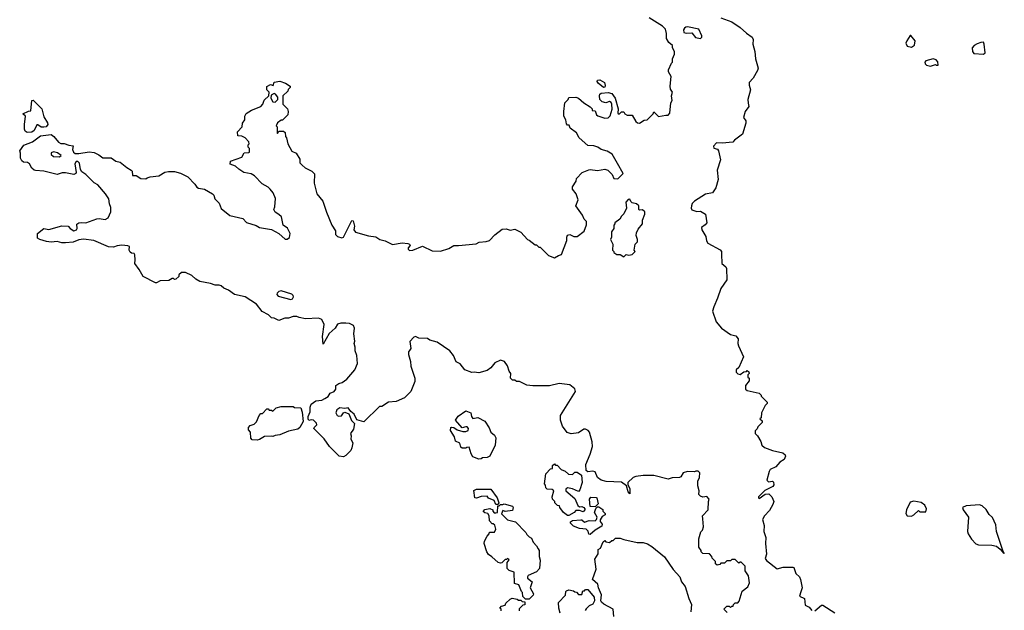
# Model space of a CAD drawing. Extents: x 1862350 to 2057294, y 212041 to 437318.
# Tile 186 of 256: x 1969272 to 1977490, y 335946 to 340881. Entities that reach past the tile are written whole.
import ezdxf

# ---------------------------------------------------------------- set-up
doc = ezdxf.new("R2010")
doc.units = 0

msp = doc.modelspace()

# ---------------------------------------------------------------- linework, layer by layer
at = {"layer": '0CON10XD'}
for points in [[(1969753, 339137), (1969748.3, 339171.7), (1969765, 339182.5), (1969785, 339186.7), (1969825, 339182.5), (1969915, 339216.7), (1969935, 339220), (1969985, 339210.8), (1970010, 339225), (1970032.5, 339275), (1970033, 339313), (1970021.7, 339341.7), (1970016.2, 339385), (1969990, 339425), (1969925, 339502.5), (1969895, 339517.5), (1969825, 339586.7), (1969790, 339610), (1969779.4, 339629.4), (1969771.1, 339681.1), (1969757.1, 339697.1), (1969744.2, 339695.8), (1969732.6, 339677.4), (1969742.5, 339605), (1969740, 339595), (1969725, 339587.5), (1969655, 339602.5), (1969628.3, 339601.7), (1969585, 339587.5), (1969475, 339616.7), (1969405, 339620), (1969393, 339623), (1969375, 339640), (1969355, 339677.5), (1969337, 339687), (1969305, 339690), (1969291.7, 339701.7), (1969280, 339725), (1969280, 339765), (1969272.5, 339785), (1969307.7, 339832.3), (1969378.3, 339861.7), (1969445, 339910), (1969535, 339922.5), (1969557.5, 339905), (1969595, 339857.5), (1969615, 339847.5), (1969645, 339847.5), (1969683, 339833), (1969718.3, 339828.3), (1969712.5, 339795), (1969722.5, 339775), (1969735, 339763.3), (1969765, 339763.3), (1969853, 339777), (1969895, 339770), (1969932.3, 339752.3), (1969965, 339727.5), (1970035, 339727.5), (1970075, 339697.5), (1970110.7, 339690.7), (1970166.7, 339645), (1970202.5, 339625), (1970212.5, 339615), (1970215, 339580), (1970245, 339580), (1970283.6, 339553.6), (1970325, 339550), (1970335, 339560), (1970360.7, 339569.3), (1970435, 339577.5), (1970483, 339607), (1970515, 339612.5), (1970565, 339612.5), (1970615, 339597.5), (1970675, 339567.5), (1970735, 339507.5), (1970751.7, 339481.7), (1970765, 339473.8), (1970815.9, 339465.9), (1970882.5, 339425), (1970892.5, 339415), (1970902.5, 339385), (1970938.3, 339348.3), (1970955, 339303.3), (1971027.5, 339245), (1971135, 339220), (1971165, 339187.5), (1971245, 339162.5), (1971275, 339143.8), (1971375, 339128.8), (1971434.1, 339094.1), (1971488.3, 339048.3), (1971505, 339047.5), (1971525, 339060), (1971530, 339095), (1971508.6, 339138.6), (1971472.5, 339165), (1971457.5, 339235), (1971435, 339252.5), (1971405, 339272.5), (1971392.5, 339295), (1971401.7, 339318.3), (1971406.4, 339386.4), (1971387.5, 339435), (1971362.5, 339465), (1971345, 339482.5), (1971295, 339510), (1971232.5, 339575), (1971205, 339593.3), (1971143, 339603), (1971100.7, 339630.7), (1971075, 339657.5), (1971030, 339675), (1971031.7, 339698.3), (1971127, 339733), (1971145, 339767.5), (1971185, 339770), (1971190, 339775), (1971190, 339805), (1971180, 339815), (1971180, 339835), (1971187.5, 339845), (1971185, 339860), (1971155, 339892.5), (1971127, 339907), (1971091.7, 339911.7), (1971090, 339945), (1971130, 339985), (1971132.5, 340015), (1971152.5, 340045), (1971152.5, 340075), (1971163.6, 340096.4), (1971206.4, 340123.6), (1971285, 340156.7), (1971301.2, 340175), (1971312.7, 340207.3), (1971351.2, 340245), (1971354, 340274), (1971336.1, 340296.1), (1971335, 340322.5), (1971365, 340340), (1971388.3, 340331.7), (1971395, 340360), (1971445, 340366.2), (1971491.2, 340351.2), (1971530, 340325), (1971530, 340315), (1971513, 340297), (1971510, 340285), (1971470, 340245), (1971470, 340175), (1971507, 340137), (1971512.5, 340115), (1971510, 340085), (1971465, 340040), (1971455, 340040), (1971425, 340020), (1971413.3, 339995), (1971420, 339985), (1971420, 339935), (1971425, 339930), (1971435, 339950), (1971475, 339950), (1971488.3, 339938.3), (1971490, 339905), (1971500, 339895), (1971510, 339845), (1971543.6, 339783.6), (1971580, 339765), (1971610, 339715), (1971610, 339685), (1971630, 339665), (1971655, 339642.5), (1971710, 339615), (1971731.7, 339591.7), (1971730, 339515), (1971752.5, 339425), (1971802.5, 339365), (1971832.3, 339272.3), (1971878.8, 339165), (1971907.7, 339117.7), (1971908.9, 339085), (1971925, 339068.2), (1971962, 339058), (1971975.7, 339064.3), (1972045, 339202.5), (1972055, 339200), (1972065.8, 339155), (1972060.6, 339125), (1972075, 339105.6), (1972185, 339075.8), (1972245, 339066.2), (1972277.5, 339045), (1972323.9, 339033.9), (1972383.9, 339003.9), (1972465, 339015.8), (1972511.7, 339011.7), (1972525, 339006.7), (1972530, 338995), (1972514.2, 338975), (1972514.3, 338965), (1972525, 338952.5), (1972553.8, 338955), (1972635, 338990), (1972715, 338950), (1972785, 338947.5), (1972855, 338970), (1972895, 338993.3), (1972936.1, 338993.9), (1973081.7, 339008.3), (1973108.3, 339021.7), (1973165, 339026.7), (1973193, 339037), (1973237, 339083), (1973300.5, 339129.5), (1973333.6, 339133.6), (1973365, 339123.3), (1973405, 339130), (1973455, 339106.7), (1973510, 339045), (1973525, 339040), (1973575, 339000), (1973585, 339000), (1973605, 338980), (1973615, 338980), (1973685, 338910), (1973735, 338890), (1973768.3, 338911.7), (1973795, 338920), (1973837.5, 339035), (1973837.5, 339065), (1973845, 339080), (1973865, 339087.5), (1973898.3, 339068.3), (1973925, 339070), (1973982.5, 339115), (1974003, 339167), (1974002.5, 339195), (1973983.9, 339213.9), (1973968.3, 339248.3), (1973913.3, 339325), (1973932.5, 339375), (1973915.9, 339425.9), (1973887.5, 339465), (1973887.5, 339485), (1973917, 339533), (1973920, 339555), (1973967, 339603), (1974023, 339627), (1974035, 339630), (1974095, 339620), (1974155, 339632.5), (1974180, 339625), (1974218.3, 339588.3), (1974230, 339555), (1974265, 339550), (1974310, 339595), (1974261.7, 339678.3), (1974216.4, 339756.4), (1974175, 339782.5), (1974125, 339797.5), (1974097, 339817), (1974065, 339827.5), (1974015, 339830), (1973942.5, 339895), (1973920, 339935), (1973867.5, 339975), (1973858.3, 339998.3), (1973845, 340000), (1973835, 340010), (1973830, 340045), (1973813.9, 340073.9), (1973813.3, 340115), (1973823, 340187), (1973850, 340215), (1973855, 340230), (1973915, 340232.5), (1973936.1, 340226.1), (1973980, 340185), (1974033.9, 340153.9), (1974050, 340135), (1974051.7, 340121.7), (1974075, 340120), (1974087, 340087), (1974098, 340078), (1974155, 340057.8), (1974185, 340062.2), (1974201.2, 340078.8), (1974216.7, 340133.3), (1974213.1, 340175), (1974207.9, 340187.9), (1974195, 340196.9), (1974163.8, 340186.2), (1974134.1, 340194.1), (1974114.5, 340214.5), (1974110.6, 340245), (1974115, 340258.8), (1974124.4, 340265.6), (1974185, 340272.5), (1974213.1, 340263.1), (1974242, 340225), (1974267.5, 340135), (1974265, 340100), (1974275, 340092.5), (1974295, 340110), (1974315, 340110), (1974323.6, 340093.6), (1974343, 340083), (1974385, 340082.5), (1974415, 340030), (1974428.3, 340018.3), (1974445, 340016.2), (1974485, 340042.5), (1974510, 340045), (1974560, 340095), (1974565, 340110), (1974605, 340072.5), (1974665, 340082.5), (1974685, 340083.3), (1974699.5, 340100.5), (1974707.5, 340185), (1974717.5, 340205), (1974712.5, 340245), (1974720, 340275), (1974705, 340300), (1974700, 340325), (1974710, 340405), (1974687.5, 340445), (1974687, 340463), (1974711.7, 340518.3), (1974720, 340525), (1974720, 340555), (1974736.1, 340593.9), (1974736.2, 340615), (1974720, 340645), (1974720, 340665), (1974690.7, 340690.7), (1974670, 340725), (1974670, 340765), (1974661.7, 340801.7), (1974636.1, 340826.1), (1974527, 340897)], [(1975125, 340895.8), (1975215, 340861.9), (1975286.7, 340815), (1975338.3, 340768.3), (1975386.7, 340735), (1975393.3, 340715), (1975391.2, 340675), (1975408.8, 340615), (1975414, 340555), (1975436, 340475), (1975430.8, 340455), (1975395, 340393.3), (1975362, 340355), (1975360, 340335), (1975371.9, 340295), (1975348.6, 340215), (1975352.4, 340182.4), (1975357.5, 340155), (1975326.7, 340115), (1975313.3, 340065), (1975332, 340035), (1975332.7, 340017.3), (1975305.6, 339924.4), (1975237.5, 339875), (1975223.6, 339856.4), (1975135, 339848.8), (1975088.3, 339851.7), (1975062.5, 339825), (1975067, 339807), (1975095, 339800), (1975105.9, 339785.9), (1975120.3, 339710.3), (1975093.8, 339625), (1975100.8, 339545), (1975083.5, 339475), (1975054.6, 339435.4), (1974995, 339424.4), (1974905, 339364.4), (1974885.6, 339345), (1974878.6, 339325), (1974875.8, 339305), (1974882.8, 339292.8), (1974925, 339278.7), (1974955, 339282), (1974996.4, 339255), (1975006, 339185), (1974993.3, 339166.7), (1974964, 339145), (1974965.8, 339125), (1974999.8, 339069.8), (1975005, 339033.8), (1975015, 339013.5), (1975119.1, 338959.1), (1975130, 338945), (1975128.8, 338921.2), (1975132, 338845), (1975165, 338815.8), (1975171.8, 338801.8), (1975173.6, 338706.4), (1975124.6, 338635), (1975097.5, 338555), (1975065, 338483.3), (1975055.7, 338445), (1975085.8, 338355.8), (1975129.4, 338305), (1975205, 338250), (1975250.7, 338240.7), (1975270, 338215), (1975265.9, 338175.9), (1975270.8, 338155), (1975312.5, 338065), (1975273.6, 337976.4), (1975253.3, 337955), (1975253, 337937), (1975265, 337922.5), (1975285, 337917.5), (1975315, 337937.5), (1975338.3, 337941.7), (1975345, 337950), (1975358.3, 337938.3), (1975360, 337925), (1975350, 337915), (1975350, 337895), (1975360, 337885), (1975360, 337865), (1975330, 337825), (1975330, 337795), (1975343, 337783), (1975445, 337760), (1975460, 337745), (1975460, 337735), (1975510, 337685), (1975510, 337675), (1975493, 337657), (1975462.5, 337595), (1975460, 337555), (1975450, 337545), (1975468.3, 337528.3), (1975470, 337515), (1975431.7, 337478.3), (1975428.3, 337461.7), (1975410, 337445), (1975410, 337425), (1975430, 337405), (1975456.7, 337356.7), (1975466.4, 337326.4), (1975487.7, 337307.7), (1975555, 337282.5), (1975641.7, 337261.7), (1975660, 337245), (1975662.5, 337235), (1975653, 337207), (1975617.5, 337185), (1975583.6, 337146.4), (1975536.1, 337123.9), (1975526.7, 337105), (1975506.7, 337035), (1975520.7, 337020.7), (1975555, 337026.7), (1975565, 337017.5), (1975566, 336995), (1975558.8, 336981.2), (1975491.2, 336948.8), (1975438.8, 336895), (1975437.5, 336885), (1975445, 336882), (1975494.1, 336915.9), (1975525, 336919.2), (1975548.8, 336895), (1975566.7, 336855), (1975559.5, 336830.5), (1975530.7, 336779.3), (1975487.5, 336735), (1975472.5, 336705), (1975484.5, 336655), (1975482.2, 336605), (1975500.6, 336555), (1975497.8, 336505), (1975504.2, 336415.8), (1975495, 336380), (1975505, 336362.5), (1975593, 336293), (1975645, 336306.7), (1975725, 336307.5), (1975733, 336303), (1975750, 336255), (1975780, 336225), (1975788.8, 336205), (1975802.5, 336135), (1975791.7, 336101.7)], [(1974955, 340723.1), (1974966.9, 340735), (1974965.8, 340745), (1974941.8, 340801.8), (1974845, 340820.6), (1974830.9, 340819.1), (1974820.3, 340809.7), (1974813.3, 340795), (1974816, 340775), (1974835, 340768.9), (1974881.1, 340771.1), (1974911.5, 340731.5), (1974955, 340723.1)], [(1976715, 340652.5), (1976741.2, 340668.8), (1976746.4, 340703.6), (1976711.2, 340748.8), (1976705, 340747.5), (1976675.5, 340704.5), (1976669.1, 340685), (1976680.6, 340660.6), (1976715, 340652.5)], [(1977315, 340593.3), (1977330, 340605), (1977322.5, 340675), (1977315, 340692.5), (1977295, 340691.2), (1977262.1, 340677.9), (1977238.8, 340665), (1977221.2, 340645), (1977224, 340615), (1977235, 340598.8), (1977315, 340593.3)], [(1976875, 340493.3), (1976915, 340507.5), (1976925, 340500), (1976938.3, 340501.7), (1976935, 340530), (1976920, 340545), (1976895, 340552.5), (1976835, 340537.5), (1976827.5, 340525), (1976830.7, 340510.7), (1976841.2, 340501.2), (1976875, 340493.3)], [(1974145, 340313.8), (1974099.7, 340349.7), (1974092, 340365), (1974095, 340376.7), (1974115, 340377.5), (1974152.5, 340355), (1974159.1, 340330.9), (1974155, 340317.5), (1974145, 340313.8)], [(1969335, 339937.5), (1969318.3, 339948.3), (1969312.5, 339965), (1969312.5, 340005), (1969320, 340075), (1969300, 340095), (1969345, 340117.5), (1969365, 340120), (1969372.5, 340205), (1969385, 340207.5), (1969456.2, 340135), (1969475, 340070), (1969505, 340020), (1969506.7, 340005), (1969493.6, 339986.4), (1969475, 339982.5), (1969453, 339983), (1969425, 340002.5), (1969415, 340002.5), (1969392.5, 339955), (1969375, 339942.5), (1969335, 339937.5)], [(1971405, 340192.5), (1971426.7, 340213.3), (1971427, 340233), (1971408.6, 340258.6), (1971395, 340263.8), (1971370.8, 340249.2), (1971368, 340225), (1971384.1, 340194.1), (1971405, 340192.5)], [(1969605, 339734), (1969620, 339745), (1969587.7, 339767.7), (1969555, 339778), (1969535, 339767.5), (1969536, 339755), (1969555, 339739.2), (1969605, 339734)], [(1974315, 338900), (1974335, 338920), (1974355, 338912.5), (1974385, 338920), (1974410, 338945), (1974400, 338955), (1974410, 339005), (1974430, 339025), (1974430, 339045), (1974418.3, 339078.3), (1974420.7, 339099.3), (1974435, 339130), (1974470, 339175), (1974470, 339205), (1974490, 339255), (1974490, 339275), (1974471.7, 339291.7), (1974445, 339290), (1974440, 339295), (1974440, 339325), (1974421.7, 339341.7), (1974385, 339350), (1974371.7, 339361.7), (1974365, 339380), (1974351.7, 339378.3), (1974332.5, 339355), (1974337.5, 339305), (1974315, 339260), (1974295, 339240), (1974282.5, 339215), (1974240, 339185), (1974240, 339175), (1974230, 339165), (1974230, 339135), (1974212.5, 339107.5), (1974212.5, 339065), (1974202.5, 339045), (1974222.5, 339005), (1974220, 338955), (1974230, 338945), (1974230, 338935), (1974255, 338920), (1974285, 338920), (1974315, 338900)], [(1975178.3, 335928.3), (1975150, 335955), (1975175, 335980), (1975195, 335980), (1975205, 335970), (1975215, 335980), (1975228.3, 335981.7), (1975230, 335995), (1975245, 336010), (1975265, 336010), (1975278.3, 336021.7), (1975303, 336107), (1975348.3, 336141.7), (1975362.5, 336175), (1975353.8, 336235), (1975326.2, 336275), (1975326.2, 336315), (1975295, 336350), (1975285, 336350), (1975275, 336340), (1975245, 336370), (1975215, 336370), (1975205, 336360), (1975175, 336360), (1975155, 336340), (1975125, 336340), (1975115, 336330), (1975093, 336323), (1975080, 336335), (1975080, 336355), (1975051.7, 336381.7), (1975050, 336395), (1975028.3, 336418.3), (1974975, 336420), (1974960, 336435), (1974960, 336445), (1974940, 336475), (1974940, 336545), (1974958.3, 336601.7), (1974970, 336615), (1974980, 336645), (1974975, 336710), (1974970, 336735), (1975017.5, 336785), (1975020, 336855), (1975027.5, 336875), (1975007, 336897), (1974973, 336893), (1974955, 336900), (1974940, 336915), (1974942.5, 336945), (1974933, 336987), (1974932.5, 337025), (1974946.7, 337055), (1974947.5, 337095), (1974935, 337110), (1974915, 337110), (1974905, 337102.5), (1974845, 337107.5), (1974810, 337095), (1974789.3, 337060.7), (1974780, 337055), (1974717, 337053), (1974685, 337043.3), (1974565, 337072.5), (1974475, 337074), (1974415, 337063.8), (1974393.3, 337055), (1974348.8, 337015), (1974346.7, 336995), (1974365.8, 336965), (1974365, 336920), (1974351.2, 336935), (1974337, 336987), (1974295, 337018), (1974166.4, 337023.6), (1974125, 337033.8), (1974095.9, 337055.9), (1974075, 337103.3), (1974055, 337109.5), (1974015, 337102.5), (1974000, 337115), (1973997.5, 337165), (1974035, 337250), (1974053.3, 337315), (1974051.2, 337355), (1974026.7, 337435), (1974017.7, 337447.7), (1973995, 337460), (1973980.7, 337459.3), (1973935, 337430), (1973875, 337420), (1973842.3, 337432.3), (1973802.5, 337485), (1973786.7, 337535), (1973786.2, 337575), (1973911.2, 337775), (1973905, 337797.5), (1973865, 337830), (1973775, 337842), (1973695, 337822), (1973555, 337823.3), (1973505, 337827.5), (1973445, 337857.5), (1973418.3, 337858.3), (1973405, 337870), (1973385, 337870), (1973370, 337885), (1973372.5, 337925), (1973357.5, 337945), (1973345, 337990), (1973320, 338025), (1973286.1, 338036.1), (1973237.5, 338015), (1973205, 337972.5), (1973175, 337950), (1973105, 337930), (1973065, 337936.2), (1973045, 337933.3), (1972986.4, 337956.4), (1972947.5, 338005), (1972915, 338022.5), (1972892.5, 338075), (1972863, 338113), (1972755.7, 338185.7), (1972695, 338203.3), (1972675, 338216.7), (1972605, 338221.2), (1972575, 338233.8), (1972561.2, 338228.8), (1972528.3, 338191.7), (1972537.5, 338135), (1972525, 338117.5), (1972517.5, 338105), (1972516.7, 338085), (1972533.3, 338025), (1972536.7, 337985), (1972571.2, 337885), (1972570.7, 337859.3), (1972537.5, 337775), (1972485, 337722.5), (1972415, 337690), (1972350, 337685), (1972295, 337650), (1972275, 337650), (1972145, 337520), (1972087.5, 337537.5), (1972065, 337584), (1972037.5, 337607.5), (1972015, 337638.8), (1971985, 337632), (1971945, 337638.8), (1971918.1, 337621.9), (1971911.1, 337595), (1971922.9, 337575), (1971935, 337568.5), (1971959.1, 337570.9), (1971975, 337596.2), (1971985, 337601.2), (1972018.3, 337588.3), (1972042.7, 337532.7), (1972066.2, 337506.2), (1972059.5, 337460.5), (1972033.3, 337425), (1972038.8, 337405), (1972036.7, 337375), (1972052.5, 337345), (1972043.3, 337305), (1972035, 337282.5), (1971995, 337240), (1971975, 337230), (1971940, 337235), (1971857.5, 337315), (1971815, 337380), (1971727.5, 337465), (1971730, 337475), (1971752, 337495), (1971749.4, 337509.4), (1971724.2, 337534.2), (1971705, 337538), (1971685, 337533.3), (1971678.8, 337545), (1971680, 337565), (1971698, 337605), (1971696.7, 337645), (1971705, 337667.5), (1971743, 337697), (1971795, 337702.5), (1971820, 337715), (1971848.3, 337731.7), (1971865, 337760), (1971896.4, 337773.6), (1971910, 337795), (1971910, 337825), (1971935, 337842.5), (1971965, 337850), (1972003, 337877), (1972070, 337955), (1972091.7, 338008.3), (1972087.5, 338075), (1972073.6, 338113.6), (1972072.5, 338145), (1972063.3, 338175), (1972070, 338195), (1972060, 338255), (1972067.5, 338305), (1972057.5, 338325), (1972025, 338342.5), (1971993.6, 338346.4), (1971953.9, 338346.1), (1971925, 338337.5), (1971906.4, 338303.6), (1971855, 338260), (1971805, 338170), (1971798.8, 338235), (1971814.2, 338335), (1971795, 338376.7), (1971765, 338386.7), (1971657, 338383), (1971605, 338392.5), (1971585, 338402.5), (1971555, 338402.5), (1971515, 338387.5), (1971485, 338387.5), (1971435, 338367.5), (1971395, 338387.5), (1971375, 338390), (1971350, 338415), (1971295, 338442.5), (1971247.5, 338505), (1971155, 338566.2), (1971064.1, 338584.1), (1971015, 338620), (1970975, 338636.7), (1970955, 338656.7), (1970937.5, 338662.5), (1970903.6, 338663.6), (1970865, 338677.5), (1970775, 338692.5), (1970741.7, 338711.7), (1970710, 338745), (1970655, 338770), (1970621.7, 338768.3), (1970601.7, 338748.3), (1970600, 338735), (1970577, 338713), (1970565, 338710), (1970555, 338720), (1970545, 338720), (1970517, 338703), (1970445, 338700), (1970415, 338682.5), (1970405, 338682.5), (1970302.5, 338735), (1970270, 338795), (1970232.5, 338845), (1970236.7, 338875), (1970232.5, 338915), (1970226.7, 338926.7), (1970205, 338930), (1970195, 338940), (1970187.5, 338955), (1970190, 338985), (1970175, 338992.5), (1970125, 338996.7), (1970085, 338992.5), (1970055, 338980), (1970015, 338983.3), (1969890, 339035), (1969805, 339046.2), (1969765, 339042.5), (1969718.3, 339021.7), (1969655, 339016.2), (1969625, 339016.7), (1969585, 339026.7), (1969535, 339022.5), (1969495, 339027.5), (1969440, 339045), (1969420, 339055), (1969420, 339095), (1969473, 339137), (1969515, 339126.7), (1969625, 339160), (1969677, 339157), (1969692.5, 339135), (1969725, 339118), (1969745.8, 339124.2), (1969753, 339137)], [(1971535, 338543.5), (1971550, 338550), (1971557.5, 338565), (1971556, 338576), (1971545, 338587.5), (1971455, 338615.3), (1971435, 338609.3), (1971422.1, 338595), (1971419.5, 338585), (1971430.9, 338570.9), (1971535, 338543.5)], [(1971255, 337367.5), (1971211.7, 337371.7), (1971202.5, 337385), (1971200, 337435), (1971182.5, 337455), (1971182.5, 337475), (1971195, 337490), (1971228.3, 337501.7), (1971248.3, 337521.7), (1971270, 337575), (1971285, 337590), (1971298.3, 337591.7), (1971335, 337630), (1971345, 337630), (1971355, 337620), (1971375, 337620), (1971385, 337610), (1971411.7, 337638.3), (1971455, 337650), (1971555, 337650), (1971565, 337640), (1971618.3, 337638.3), (1971630.7, 337600.7), (1971637.3, 337522.7), (1971610, 337475), (1971595, 337460), (1971515, 337442.5), (1971445, 337412.5), (1971403.6, 337406.4), (1971385, 337397.5), (1971375, 337402.5), (1971315, 337397.5), (1971275, 337372.5), (1971255, 337367.5)], [(1973105, 337210), (1973055, 337230), (1973040, 337255), (1973025, 337310), (1973003, 337307), (1972995, 337300), (1972965, 337300), (1972955, 337310), (1972945, 337342.5), (1972909.3, 337359.3), (1972900, 337395), (1972868.3, 337448.3), (1972870, 337475), (1972875, 337477.5), (1972895, 337472.5), (1972923.8, 337453.8), (1972970.7, 337440.7), (1972995, 337440), (1973015, 337450), (1973017.5, 337465), (1973008.3, 337478.3), (1972995, 337480), (1972965, 337470), (1972910, 337535), (1972931.7, 337568.3), (1972995, 337612.5), (1973036.4, 337596.4), (1973042.5, 337565), (1973055, 337550), (1973095, 337557.5), (1973155, 337527.5), (1973190.7, 337470.7), (1973203.9, 337433.9), (1973235, 337410), (1973246.4, 337386.4), (1973240, 337325), (1973197.5, 337235), (1973175, 337222.5), (1973135, 337220), (1973125, 337212.5), (1973105, 337210)], [(1973855, 336740), (1973845, 336740), (1973810, 336765), (1973780, 336805), (1973778.3, 336818.3), (1973761.7, 336821.7), (1973740, 336845), (1973740, 336855), (1973720, 336875), (1973717.5, 336895), (1973730, 336945), (1973717, 336957), (1973675, 336960), (1973665, 336970), (1973661.7, 336991.7), (1973653, 337003), (1973663, 337087), (1973701.7, 337128.3), (1973718.3, 337131.7), (1973720, 337155), (1973735, 337170), (1973745, 337160), (1973758.3, 337158.3), (1973791.7, 337121.7), (1973825, 337110), (1973853, 337083), (1973885, 337080), (1973905, 337100), (1973925, 337100), (1973960, 337075), (1973966.7, 337015), (1973948.3, 336951.7), (1973935, 336940), (1973885, 336962.5), (1973845, 336970), (1973831.7, 336958.3), (1973830, 336945), (1973905, 336880), (1973931.7, 336821.7), (1973945, 336810), (1973965, 336812.5), (1973980, 336805), (1973990, 336795), (1973990, 336785), (1973975, 336770), (1973945, 336780), (1973915, 336780), (1973900, 336765), (1973855, 336740)], [(1973265, 336830), (1973245, 336830), (1973233, 336863), (1973185, 336882.5), (1973175, 336900), (1973125, 336897.5), (1973085, 336882.5), (1973070, 336885), (1973063, 336947), (1973085, 336957.5), (1973205, 336960), (1973257.5, 336885), (1973270, 336845), (1973265, 336830)], [(1973525, 336040), (1973495, 336040), (1973471.7, 336061.7), (1973470, 336095), (1973460, 336105), (1973438.3, 336158.3), (1973401.7, 336171.7), (1973400, 336265), (1973358.3, 336278.3), (1973340, 336295), (1973340, 336345), (1973358.3, 336368.3), (1973345, 336380), (1973335, 336370), (1973325, 336370), (1973297, 336343), (1973285, 336340), (1973265, 336346.2), (1973214.1, 336394.1), (1973185, 336412.5), (1973172.5, 336435), (1973150, 336505), (1973152.5, 336525), (1973173, 336567), (1973190, 336585), (1973190, 336595), (1973195, 336600), (1973235, 336600), (1973247.5, 336625), (1973238.3, 336658.3), (1973225, 336670), (1973215, 336670), (1973193, 336693), (1973190, 336735), (1973180, 336755), (1973155, 336760), (1973141.7, 336771.7), (1973155, 336790), (1973197, 336797), (1973220, 336785), (1973220, 336775), (1973231.7, 336761.7), (1973245, 336760), (1973260, 336765), (1973261.7, 336818.3), (1973275, 336820), (1973285, 336830), (1973305, 336830), (1973315, 336837.5), (1973385, 336817.5), (1973390, 336805), (1973385, 336780), (1973325, 336772.5), (1973305, 336780), (1973293, 336753), (1973345, 336702.5), (1973410, 336685), (1973496.4, 336596.4), (1973505, 336580), (1973525, 336560), (1973545, 336550), (1973557.5, 336515), (1973586.4, 336486.4), (1973600.7, 336460.7), (1973606.7, 336445), (1973607, 336397), (1973617.5, 336365), (1973610, 336295), (1973585, 336267.5), (1973515, 336237.5), (1973510, 336225), (1973510, 336215), (1973550, 336185), (1973532.5, 336135), (1973560, 336085), (1973558.3, 336071.7), (1973525, 336040)], [(1974075, 336810), (1974033, 336813), (1974027.5, 336875), (1974038.3, 336891.7), (1974085, 336890), (1974090, 336885), (1974100, 336835), (1974075, 336810)], [(1976715, 336732.5), (1976736.1, 336743.9), (1976775, 336780), (1976785, 336770), (1976835, 336770), (1976840, 336795), (1976826.7, 336825), (1976795, 336847.5), (1976735, 336857.5), (1976705, 336850), (1976672.5, 336785), (1976667.5, 336755), (1976680, 336735), (1976715, 336732.5)], [(1974035, 336580), (1974021.7, 336581.7), (1974016.7, 336606.7), (1974000, 336625), (1973945, 336630), (1973895, 336650), (1973870, 336675), (1973870, 336685), (1973885, 336697.5), (1973955, 336702.5), (1973965, 336702.5), (1973985, 336682.5), (1974025, 336697.5), (1974076.2, 336693.8), (1974087.5, 336705), (1974091.2, 336725), (1974070, 336765), (1974081.7, 336798.3), (1974095, 336810), (1974105, 336810), (1974138.3, 336788.3), (1974140, 336775), (1974160, 336755), (1974160, 336745), (1974135, 336730), (1974118.3, 336701.7), (1974118.3, 336688.3), (1974132.5, 336665), (1974131.7, 336648.3), (1974075, 336617.5), (1974035, 336580)], [(1977485, 336420), (1977490, 336425), (1977477.5, 336447.5), (1977424.3, 336604.3), (1977419.5, 336659.5), (1977392.3, 336722.3), (1977365, 336746.7), (1977339.7, 336789.7), (1977305, 336818.8), (1977281.7, 336828.3), (1977171.7, 336818.3), (1977140, 336805), (1977147.5, 336785), (1977190, 336725), (1977184.1, 336604.1), (1977188.8, 336585), (1977215, 336540), (1977252.7, 336502.7), (1977275, 336493.3), (1977385, 336490), (1977425, 336482.5), (1977456.7, 336456.7), (1977485, 336420)], [(1974231.2, 335895), (1974226, 335955), (1974147.7, 335997.7), (1974127.5, 336015), (1974122.5, 336025), (1974127.5, 336075), (1974103, 336133), (1974097.5, 336165), (1974052.5, 336205), (1974085, 336290), (1974072.5, 336375), (1974101.7, 336418.3), (1974100, 336455), (1974120, 336465), (1974141.7, 336518.3), (1974155, 336530), (1974165, 336520), (1974195, 336512.5), (1974215, 336530), (1974225, 336530), (1974245, 336550), (1974285, 336550), (1974315, 336537.5), (1974425, 336513.3), (1974475, 336512.5), (1974511.7, 336501.7), (1974549.5, 336479.5), (1974655, 336392.5), (1974727.7, 336287.7), (1974782, 336225), (1974796.2, 336185), (1974826, 336145), (1974856.7, 336045), (1974880, 335995), (1974872.5, 335935)], [(1973783, 335923), (1973772.5, 335965), (1973768.3, 336011.7), (1973828.3, 336071.7), (1973830, 336105), (1973835, 336110), (1973855, 336117.5), (1973895, 336110), (1973905, 336100), (1973918.3, 336098.3), (1973935, 336080), (1973965, 336080), (1973971.7, 336108.3), (1973985, 336110), (1973995, 336120), (1974015, 336120), (1974067, 336057), (1974070, 336025), (1974055, 335997.5), (1974025, 335983.8), (1974000.9, 335959.1), (1973992, 335945)], [(1975791.7, 336101.7), (1975780, 336065), (1975822.5, 336045), (1975828.8, 335988.8), (1975862.3, 335972.3), (1975883.9, 335943.9)], [(1973291.7, 335941.7), (1973290, 335955), (1973280, 335965), (1973295, 335980), (1973325, 335990), (1973330, 336005), (1973365, 336040), (1973383, 336047), (1973425, 336040), (1973435, 336030), (1973455, 336030), (1973465, 336020), (1973488.3, 336018.3), (1973488.3, 335991.7), (1973471.7, 335988.3), (1973441.7, 335958.3), (1973441.7, 335941.7)], [(1975908.3, 335941.7), (1975965, 335990), (1975975, 335990), (1976076.4, 335926.4)]]:
    msp.add_lwpolyline(points, dxfattribs=at)

doc.saveas('drawing.dxf')
